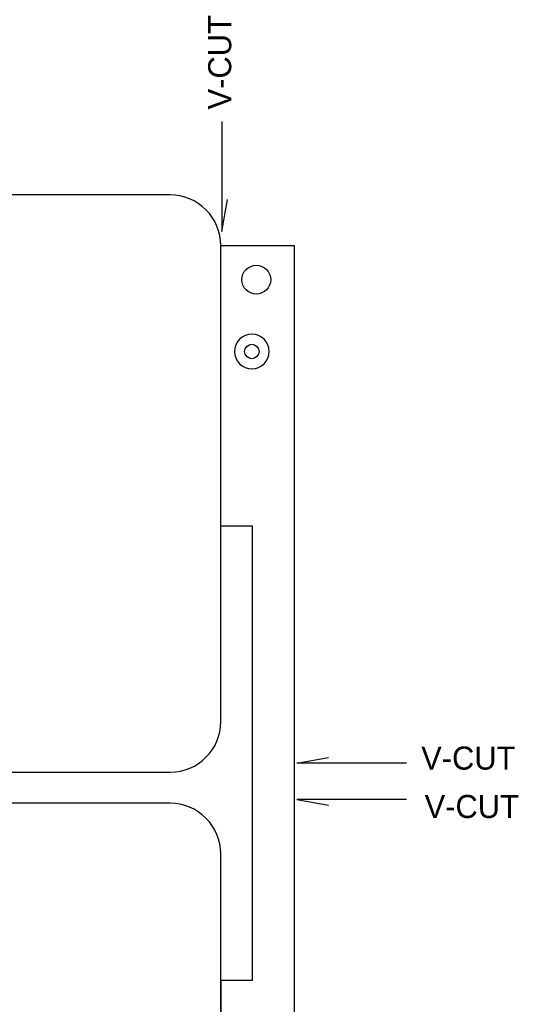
# Model space of a CAD drawing. Extents: x 24 to 161, y 5 to 143.
# Tile 25 of 25: x 127 to 161, y 73 to 141. Entities that reach past the tile are written whole.
import ezdxf

# ---------------------------------------------------------------- set-up
doc = ezdxf.new("R2010")
doc.units = 0
for name, color, linetype in [('BG_OUTLINE', 7, 'CONTINUOUS'), ('PG_ASSEMBLY_TOP', 200, 'CONTINUOUS'), ('PIN_TOP', 110, 'CONTINUOUS')]:
    doc.layers.add(name, color=color, linetype=linetype)

msp = doc.modelspace()

# ---------------------------------------------------------------- linework, layer by layer
at = {"layer": 'BG_OUTLINE'}
for points in [[(140.849858, 134.202678), (140.849858, 126.582678), (141.238986, 128.798574)], [(140.779246, 125.614176), (145.859246, 125.614176), (145.859246, 8.286242), (140.779246, 8.286242), (140.779246, 32.751268)], [(140.779246, 106.172508), (142.952978, 106.172508), (142.952978, 74.671936), (140.779246, 74.671936), (140.779246, 61.976), (142.938754, 61.976), (142.938754, 27.727148), (140.779246, 27.727148)], [(153.666444, 89.737184), (146.046444, 89.737184), (148.26234, 90.126312)], [(153.666444, 87.215726), (146.046444, 87.215726), (148.26234, 86.826598)], [(140.779246, 74.701908), (140.779246, 74.671936)]]:
    msp.add_lwpolyline(points, dxfattribs=at)
for points in [[(89.27973, 89.114376), (137.279634, 89.114376, 0.414205), (140.779246, 92.614242), (140.779246, 125.614176, 0.414226), (137.279634, 129.114296), (89.27973, 129.114296, 0.414268), (85.779356, 125.614176), (85.779356, 92.614242, 0.414248)], [(89.27973, 46.950376), (137.279634, 46.950376, 0.414205), (140.779246, 50.450242), (140.779246, 83.450176, 0.414226), (137.279634, 86.950296), (89.27973, 86.950296, 0.414268), (85.779356, 83.450176), (85.779356, 50.450242, 0.414248)]]:
    msp.add_lwpolyline(points, format="xyb", close=True, dxfattribs=at)
at = {"layer": 'PG_ASSEMBLY_TOP'}
msp.add_lwpolyline([(144.135348, 118.262908, 1), (141.735556, 118.262908, 1)], format="xyb", close=True, dxfattribs=at)
at = {"layer": 'PIN_TOP'}
for centre, radius in [((143.242284, 123.239784), 0.999998), ((142.935452, 118.262908), 0.499999)]:
    msp.add_circle(centre, radius, dxfattribs=at)

# ---------------------------------------------------------------- texts
at = {"layer": 'BG_OUTLINE'}
msp.add_text('V-CUT', height=1.6002, rotation=90, dxfattribs=at).set_placement((141.505178, 135.038084))
for p in [(154.680412, 89.28481), (154.919934, 85.930994)]:
    msp.add_text('V-CUT', height=1.6002, dxfattribs=at).set_placement(p)

doc.saveas('drawing.dxf')
